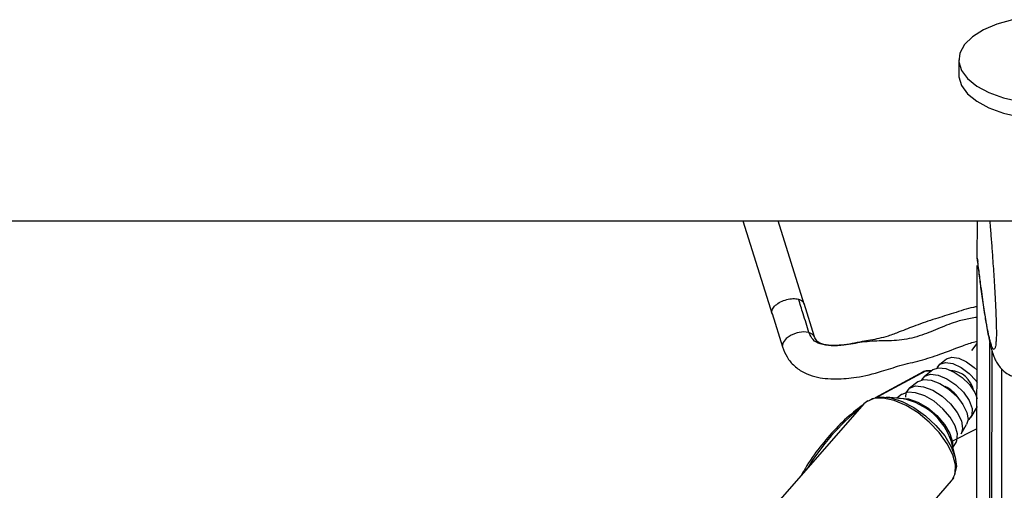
# Model space of a CAD drawing. Header units: millimetres. Extents: x 20 to 19631, y 28 to 16288.
# Tile 91 of 124: x 14530 to 14729, y 6558 to 6653. Entities that reach past the tile are written whole.
import ezdxf

# ---------------------------------------------------------------- set-up
doc = ezdxf.new("R2010")
doc.units = ezdxf.units.MM
doc.header["$LTSCALE"] = 2

msp = doc.modelspace()

# ---------------------------------------------------------------- linework, layer by layer
at = {"color": 7, "linetype": 'Continuous', "lineweight": 25}
for p, q in [((14719.69, 6645.06), (14719.68, 6641.98)), ((12200.34, 6612.47), (14740.23, 6612.47)), ((14675.96, 6612.47), (14681.9, 6593.59)), ((14688.39, 6595.64), (14683.09, 6612.47)), ((14723.43, 6604.92), (14723.44, 6612.47)), ((14723.43, 6604.92), (14723.43, 6604.91)), ((14723.43, 6604.91), (14723.5, 6604.27)), ((14723.22, 6446.56), (14723.43, 6603.46)), ((14690.47, 6589.03), (14688.35, 6595.77)), ((14681.86, 6593.73), (14683.98, 6586.99)), ((14717.18, 6584.52), (14715.82, 6583.45)), ((14726.22, 6446.57), (14726.41, 6586.16)), ((14726.25, 6469.56), (14726.41, 6586.16)), ((14712.46, 6581.97), (14702.73, 6576.7)), ((14714.45, 6582.37), (14712.75, 6581.03)), ((14714.13, 6582.12), (14713.06, 6582.12)), ((14728.26, 6474.55), (14728.41, 6582.5)), ((14711.38, 6579.95), (14709.68, 6578.61)), ((14708.42, 6576.45), (14705.02, 6576.84)), ((14708.08, 6577.35), (14707.13, 6576.6)), ((14700.48, 6575.45), (14679.32, 6551.36)), ((14700.97, 6575.89), (14700.7, 6575.67)), ((14701.2, 6576.07), (14701.09, 6576)), ((14722.16, 6572.75), (14723.28, 6574.62)), ((14723.39, 6574.84), (14723.28, 6574.62)), ((14720.16, 6569.4), (14721.27, 6571.26)), ((14719, 6564.55), (14718.18, 6567.88)), ((14718.49, 6566.61), (14719.12, 6567.65)), ((14699.36, 6538.41), (14718.21, 6559.87))]:
    msp.add_line(p, q, dxfattribs=at)
at = {"color": 8, "linetype": 'Continuous', "lineweight": 25}
for p, q in [((14722.34, 6586.26), (14723.41, 6587.67)), ((14725.79, 6441.74), (14725.98, 6587.84)), ((14712.91, 6582.08), (14703.16, 6576.8)), ((14714.08, 6582.08), (14712.91, 6582.08)), ((14700.7, 6575.67), (14700.48, 6575.45)), ((14718.19, 6567.84), (14723.39, 6570.5))]:
    msp.add_line(p, q, dxfattribs=at)
at = {"color": 7, "linetype": 'Continuous', "lineweight": 25, "flags": 128}
for points in [[(14730.58, 6653.18), (14727.4, 6652.29), (14724.65, 6651.12), (14722.44, 6649.72), (14720.83, 6648.14), (14719.91, 6646.43), (14719.7, 6644.68), (14720.22, 6642.93)], [(14720.22, 6642.93), (14721.43, 6641.27), (14723.31, 6639.75), (14725.76, 6638.44), (14728.7, 6637.38), (14732.02, 6636.61)], [(14719.68, 6641.98), (14719.7, 6641.6), (14720.21, 6639.86)], [(14720.21, 6639.86), (14721.43, 6638.2), (14723.3, 6636.68), (14725.76, 6635.36), (14728.7, 6634.3), (14732.02, 6633.53), (14735.59, 6633.09), (14739.27, 6632.99), (14742.92, 6633.23), (14746.4, 6633.81), (14749.57, 6634.7), (14752.32, 6635.87), (14754.54, 6637.27), (14756.14, 6638.85), (14757.06, 6640.56), (14757.28, 6641.93)], [(14717.22, 6584.55), (14718.26, 6584.89), (14719.67, 6584.68), (14721.25, 6583.96), (14722.79, 6582.82), (14723.38, 6582.25)], [(14714.49, 6582.41), (14715.59, 6582.77), (14717.05, 6582.6), (14718.71, 6581.91), (14720.37, 6580.78), (14721.82, 6579.35), (14722.9, 6577.79), (14723.4, 6576.57)], [(14715.33, 6582.74), (14715.86, 6583.48), (14716.96, 6583.83), (14718.45, 6583.61), (14720.13, 6582.85), (14721.76, 6581.64), (14723.13, 6580.16), (14723.4, 6579.78)], [(14712.22, 6580.3), (14712.79, 6581.06), (14713.96, 6581.46), (14715.52, 6581.27), (14717.29, 6580.53), (14719.06, 6579.33), (14720.61, 6577.8), (14721.76, 6576.14), (14722.36, 6574.54), (14722.35, 6573.2), (14721.73, 6572.27), (14721.55, 6572.16)], [(14713.06, 6582.12), (14712.99, 6582.11), (14712.91, 6582.08)], [(14708.94, 6576.8), (14709.05, 6577.69), (14709.73, 6578.65)], [(14709.73, 6578.65), (14710.94, 6579.08), (14712.56, 6578.93), (14714.42, 6578.22), (14716.3, 6577.03), (14718.01, 6575.48), (14719.36, 6573.75), (14720.21, 6572.02), (14720.46, 6570.47), (14720.16, 6569.4)], [(14711.43, 6579.99), (14712.58, 6580.39), (14714.11, 6580.26), (14715.86, 6579.59), (14717.63, 6578.46), (14719.25, 6577), (14720.52, 6575.37), (14721.32, 6573.73), (14721.56, 6572.27), (14721.27, 6571.26)], [(14701.73, 6576.25), (14702.24, 6576.53), (14703.91, 6576.88), (14705.95, 6576.68), (14708.22, 6575.94), (14710.6, 6574.72), (14712.91, 6573.07), (14715.03, 6571.12), (14716.82, 6568.98), (14718.16, 6566.78), (14718.97, 6564.67), (14719.2, 6562.77), (14718.84, 6561.21), (14718.81, 6561.14)], [(14719.12, 6567.65), (14719.3, 6568.04), (14719.41, 6569.4), (14718.93, 6571.04), (14717.9, 6572.79), (14716.44, 6574.49), (14714.67, 6575.98), (14712.77, 6577.09), (14710.94, 6577.73), (14709.34, 6577.84), (14708.13, 6577.39), (14708.08, 6577.35)]]:
    msp.add_lwpolyline(points, dxfattribs=at)
at = {"color": 8, "linetype": 'Continuous', "lineweight": 25, "flags": 128}
for points in [[(14689.35, 6589.91), (14688.22, 6590.03), (14686.95, 6589.83), (14685.72, 6589.36), (14684.71, 6588.68), (14684.09, 6587.9), (14683.95, 6587.14), (14683.98, 6586.99)], [(14690.44, 6589.11), (14690.15, 6589.51), (14689.35, 6589.91)], [(14718.21, 6559.87), (14718.27, 6559.94), (14718.93, 6561.33), (14719, 6563.11), (14718.46, 6565.18), (14717.35, 6567.41), (14715.73, 6569.65), (14713.71, 6571.77), (14711.42, 6573.63), (14709, 6575.11), (14706.6, 6576.13), (14704.37, 6576.61), (14702.45, 6576.53), (14700.97, 6575.89)], [(14707.52, 6576.55), (14707.8, 6576.6), (14709.48, 6576.49), (14711.41, 6575.82), (14713.4, 6574.65), (14715.26, 6573.09), (14716.8, 6571.3), (14717.87, 6569.46), (14718.38, 6567.74), (14718.4, 6566.99)]]:
    msp.add_lwpolyline(points, dxfattribs=at)
at = {"color": 7, "linetype": 'Continuous', "lineweight": 25}
for centre, radius, start, end in [((14717.68, 6577.15), 5.09, 11.9511, 85.4484), ((14714.24, 6573.24), 6.33, 32.2094, 65.1901), ((14706.01, 6563.86), 12.82, 18.2649, 79.1347)]:
    msp.add_arc(centre, radius, start, end, dxfattribs=at)
at = {"color": 8, "linetype": 'Continuous', "lineweight": 25}
msp.add_arc((14728.49, 6538.59), 46.09, 128.5899, 148.8096, dxfattribs=at)
at = {"color": 7, "linetype": 'Continuous', "lineweight": 25}
msp.add_ellipse((14713.4, 6580.2), major_axis=(-0.93, 1.77), ratio=0.663275, start_param=5.949734, end_param=6.293418, dxfattribs=at)
for points, knots in [([(14725.93, 6612.47), (14725.98, 6611.9), (14726.11, 6610.44), (14726.31, 6607.93), (14726.5, 6605.28), (14726.68, 6602.83), (14726.82, 6600.61), (14726.96, 6598.28), (14727.08, 6596.09), (14727.17, 6594.09), (14727.22, 6592.64), (14727.26, 6591.47), (14727.28, 6590.73), (14727.28, 6590.09), (14727.29, 6589.61), (14727.28, 6589.15), (14727.27, 6588.73), (14727.24, 6588.27), (14727.22, 6588.06), (14727.21, 6587.93)], [0, 0, 0, 0, 0.082596, 0.212149, 0.342079, 0.429909, 0.517994, 0.607282, 0.697317, 0.755726, 0.815102, 0.842383, 0.870196, 0.888331, 0.907081, 0.922497, 0.94536, 0.968784, 1, 1, 1, 1]), ([(14723.47, 6604.27), (14723.53, 6603.73), (14723.72, 6602.15), (14723.91, 6600.74), (14724.03, 6599.82)], [0, 0, 0, 0, 0.340251, 1, 1, 1, 1]), ([(14724.03, 6599.82), (14724.13, 6599.09), (14724.42, 6596.79), (14724.91, 6593.49), (14725.51, 6589.9), (14726.04, 6587.42), (14726.48, 6585.86), (14726.83, 6584.88), (14727.22, 6584.03), (14727.82, 6583.06), (14728.78, 6582.06), (14729.74, 6581.33), (14730.42, 6581.14), (14730.55, 6581.1)], [0, 0, 0, 0, 0.093372, 0.293786, 0.480966, 0.679982, 0.780333, 0.837503, 0.883801, 0.919111, 0.954307, 0.991015, 1, 1, 1, 1]), ([(14689.35, 6589.91), (14688.96, 6591.18), (14688.26, 6593.42), (14687.54, 6595.67), (14687.23, 6596.65)], [0, 0, 0, 0, 0.563193, 1, 1, 1, 1]), ([(14723.42, 6595.14), (14723.16, 6595.09), (14721.59, 6594.8), (14718.77, 6593.83), (14714.81, 6592.67), (14711.14, 6591.39), (14707.97, 6590.14), (14705.54, 6589.19), (14703.03, 6588.55), (14699.89, 6588.05), (14696.62, 6587.33), (14693.85, 6587.24), (14692.23, 6587.46), (14691.32, 6587.86), (14690.75, 6588.32), (14690.58, 6588.74), (14690.47, 6589.03)], [0, 0, 0, 0, 0.023213, 0.14101, 0.246443, 0.362588, 0.461201, 0.528394, 0.582716, 0.677699, 0.793678, 0.855742, 0.912164, 0.934487, 0.954584, 1, 1, 1, 1]), ([(14683.98, 6586.99), (14684.25, 6586.29), (14684.81, 6584.86), (14686.32, 6583.07), (14688.28, 6581.73), (14691.12, 6580.69), (14694.76, 6580.42), (14699.31, 6580.76), (14703.64, 6581.86), (14707.86, 6583.31), (14711.88, 6584.19), (14716.17, 6585.56), (14719.71, 6586.96), (14722.28, 6587.87), (14723.26, 6588.13), (14723.41, 6588.17)], [0, 0, 0, 0, 0.0542842, 0.1116901, 0.1689246, 0.2227515, 0.3219158, 0.4159648, 0.5350592, 0.6229391, 0.7190691, 0.8135448, 0.9283559, 0.988887, 1, 1, 1, 1]), ([(14713.06, 6582.12), (14712.88, 6582.11), (14712.64, 6582.1), (14712.46, 6581.95), (14712.42, 6581.92)], [0, 0, 0, 0, 0.763887, 1, 1, 1, 1]), ([(14700.3, 6575.24), (14699.82, 6574.89), (14698.06, 6573.61), (14695.21, 6571.01), (14691.9, 6567.25), (14689.4, 6563.89), (14688.15, 6561.66), (14687.78, 6560.99)], [0, 0, 0, 0, 0.100463, 0.362311, 0.62469, 0.887637, 1, 1, 1, 1]), ([(14718.12, 6559.9), (14718.34, 6560.08), (14718.58, 6560.27), (14718.68, 6560.56), (14718.69, 6560.59)], [0, 0, 0, 0, 0.899933, 1, 1, 1, 1])]:
    msp.add_open_spline(points, degree=3, knots=knots, dxfattribs=at)
at = {"color": 8, "linetype": 'Continuous', "lineweight": 25}
for points, knots in [([(14727.21, 6587.93), (14727.2, 6587.82), (14727.17, 6587.44), (14727.11, 6587.08), (14727.02, 6586.75), (14726.89, 6586.47), (14726.7, 6586.45), (14726.46, 6586.83), (14726.21, 6587.51), (14725.93, 6588.54), (14725.6, 6589.98), (14725.2, 6592.15), (14724.73, 6595), (14724.26, 6598.31), (14723.83, 6601.63), (14723.57, 6603.82), (14723.43, 6604.92)], [0, 0, 0, 0, 0.011737, 0.038767, 0.065119, 0.09164, 0.158763, 0.226645, 0.29176, 0.357099, 0.449067, 0.541322, 0.670998, 0.801133, 0.900489, 1, 1, 1, 1]), ([(14681.9, 6593.74), (14681.87, 6593.79), (14681.71, 6594.04), (14681.91, 6594.64), (14682.52, 6595.43), (14683.56, 6596.13), (14684.82, 6596.61), (14686.14, 6596.83), (14686.86, 6596.71), (14687.23, 6596.65)], [0, 0, 0, 0, 0.034029, 0.195024, 0.356019, 0.517015, 0.67801, 0.839005, 1, 1, 1, 1]), ([(14687.23, 6596.65), (14687.53, 6596.54), (14688.08, 6596.34), (14688.24, 6595.93), (14688.31, 6595.76)], [0, 0, 0, 0, 0.559094, 1, 1, 1, 1]), ([(14723.42, 6592.96), (14722.96, 6592.89), (14721.68, 6592.7), (14719.09, 6592.14), (14715.83, 6590.79), (14712.14, 6589.26), (14708.08, 6588.21), (14704.12, 6588.25), (14700.22, 6588.05), (14696.8, 6587.29), (14693.93, 6587.16), (14691.73, 6587.44), (14689.99, 6588.36), (14689.56, 6589.39), (14689.35, 6589.91)], [0, 0, 0, 0, 0.040936, 0.114474, 0.216191, 0.323912, 0.436973, 0.551016, 0.661353, 0.762877, 0.833549, 0.895963, 0.946788, 1, 1, 1, 1])]:
    msp.add_open_spline(points, degree=3, knots=knots, dxfattribs=at)

doc.saveas('drawing.dxf')
